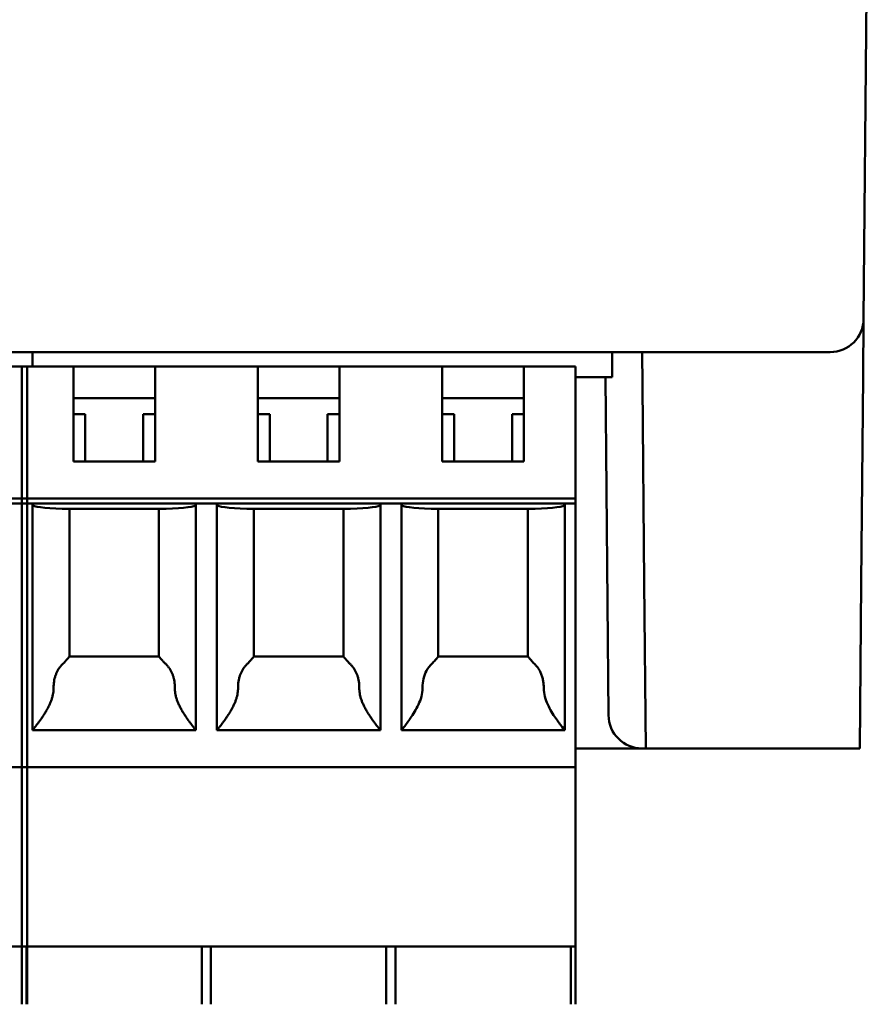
# Model space of a CAD drawing. Header units: inches. Extents: x 1.3 to 23.1, y 0.4 to 18.6.
# Tile 13 of 17: x 10.556 to 11.189, y 12.673 to 13.408. Entities that reach past the tile are written whole.
import ezdxf

# ---------------------------------------------------------------- set-up
doc = ezdxf.new("R2010")
doc.units = ezdxf.units.IN
doc.header["$LTSCALE"] = 0.8
doc.header["$MEASUREMENT"] = 0
doc.layers.add('Visible (ANSI)', color=7, linetype='Continuous', lineweight=50)

msp = doc.modelspace()

# ---------------------------------------------------------------- linework, layer by layer
at = {"layer": 'Visible (ANSI)'}
for p, q in [((11.18612, 13.18482), (11.1889, 13.50403)), ((11.18574, 13.14174), (11.18612, 13.18482)), ((9.97869, 13.16003), (11.13612, 13.16003)), ((10.56528, 13.16003), (10.56528, 13.1492)), ((10.56528, 13.1492), (10.56528, 13.16003)), ((10.99835, 13.14133), (10.99835, 13.16003)), ((11.02076, 13.16003), (11.02098, 13.13525)), ((11.16112, 13.16003), (11.13612, 13.16003)), ((10.51902, 13.1492), (10.56132, 13.1492)), ((10.5574, 13.1492), (10.5574, 13.13739)), ((10.5574, 13.1492), (10.59579, 13.1492)), ((10.56132, 13.13739), (10.56132, 13.1492)), ((10.59579, 13.1492), (10.65681, 13.1492)), ((10.59579, 13.13739), (10.59579, 13.1492)), ((10.73358, 13.1492), (10.65681, 13.1492)), ((10.65681, 13.1492), (10.65681, 13.13739)), ((10.73358, 13.1492), (10.79461, 13.1492)), ((10.73358, 13.13739), (10.73358, 13.1492)), ((10.87138, 13.1492), (10.79461, 13.1492)), ((10.79461, 13.1492), (10.79461, 13.13739)), ((10.87138, 13.1492), (10.9324, 13.1492)), ((10.87138, 13.13739), (10.87138, 13.1492)), ((10.97079, 13.1492), (10.9324, 13.1492)), ((10.9324, 13.1492), (10.9324, 13.13739)), ((10.97079, 13.13739), (10.97079, 13.1492)), ((10.5574, 13.13739), (10.5574, 13.05077)), ((10.56132, 13.05077), (10.56132, 13.13739)), ((10.59579, 13.07833), (10.59579, 13.13739)), ((10.65681, 13.13739), (10.65681, 13.07833)), ((10.73358, 13.07833), (10.73358, 13.13739)), ((10.79461, 13.13739), (10.79461, 13.07833)), ((10.87138, 13.07833), (10.87138, 13.13739)), ((10.9324, 13.13739), (10.9324, 13.07833)), ((10.97079, 13.14133), (10.99835, 13.14133)), ((10.97079, 13.05077), (10.97079, 13.13739)), ((10.99337, 13.14133), (10.99557, 12.88882)), ((11.18574, 13.14174), (11.1844, 12.98794)), ((11.02227, 12.98794), (11.02098, 13.13525)), ((10.65681, 13.12558), (10.59579, 13.12558)), ((10.79461, 13.12558), (10.73358, 13.12558)), ((10.9324, 13.12558), (10.87138, 13.12558)), ((10.60465, 13.11377), (10.59579, 13.11377)), ((10.60465, 13.11377), (10.60465, 13.07833)), ((10.65681, 13.11377), (10.64795, 13.11377)), ((10.64795, 13.07833), (10.64795, 13.11377)), ((10.74244, 13.11377), (10.73358, 13.11377)), ((10.74244, 13.11377), (10.74244, 13.07833)), ((10.79461, 13.11377), (10.78575, 13.11377)), ((10.78575, 13.07833), (10.78575, 13.11377)), ((10.88024, 13.11377), (10.87138, 13.11377)), ((10.88024, 13.11377), (10.88024, 13.07833)), ((10.9324, 13.11377), (10.92354, 13.11377)), ((10.92354, 13.07833), (10.92354, 13.11377)), ((10.65681, 13.07833), (10.59579, 13.07833)), ((10.79461, 13.07833), (10.73358, 13.07833)), ((10.9324, 13.07833), (10.87138, 13.07833)), ((10.14402, 13.05077), (10.56132, 13.05077)), ((10.5574, 13.05077), (10.5574, 13.04684)), ((10.5574, 13.05077), (10.97079, 13.05077)), ((10.56132, 13.04684), (10.56132, 13.05077)), ((10.97079, 13.05077), (10.97079, 13.04684)), ((10.56132, 13.04684), (10.54953, 13.04684)), ((10.5574, 13.04684), (10.5574, 12.85786)), ((10.56528, 13.04684), (10.5574, 13.04684)), ((10.56132, 12.85786), (10.56132, 13.04684)), ((10.56528, 13.04684), (10.68732, 13.04684)), ((10.56528, 12.87755), (10.56528, 13.04684)), ((10.66511, 13.0429), (10.58749, 13.0429)), ((10.59284, 13.0429), (10.59284, 12.93266)), ((10.65976, 12.93266), (10.65976, 13.0429)), ((10.70307, 13.04684), (10.68732, 13.04684)), ((10.68732, 13.04684), (10.68732, 12.87755)), ((10.70307, 13.04684), (10.82512, 13.04684)), ((10.70307, 12.87755), (10.70307, 13.04684)), ((10.80291, 13.0429), (10.72528, 13.0429)), ((10.73063, 13.0429), (10.73063, 12.93266)), ((10.79756, 12.93266), (10.79756, 13.0429)), ((10.84087, 13.04684), (10.82512, 13.04684)), ((10.82512, 13.04684), (10.82512, 12.87755)), ((10.84087, 13.04684), (10.96291, 13.04684)), ((10.84087, 12.87755), (10.84087, 13.04684)), ((10.94071, 13.0429), (10.86308, 13.0429)), ((10.86843, 13.0429), (10.86843, 12.93266)), ((10.93536, 12.93266), (10.93536, 13.0429)), ((10.97079, 13.04684), (10.96291, 13.04684)), ((10.96291, 13.04684), (10.96291, 12.87755)), ((10.97079, 12.85786), (10.97079, 13.04684)), ((11.02335, 12.86403), (11.02227, 12.98794)), ((11.1844, 12.98794), (11.18332, 12.86403)), ((10.59284, 12.93266), (10.65976, 12.93266)), ((10.73063, 12.93266), (10.79756, 12.93266)), ((10.86843, 12.93266), (10.93536, 12.93266)), ((10.68732, 12.87755), (10.56528, 12.87755)), ((10.82512, 12.87755), (10.70307, 12.87755)), ((10.84087, 12.87755), (10.96291, 12.87755)), ((10.5574, 12.85786), (10.5574, 12.84999)), ((10.56132, 12.84999), (10.56132, 12.85786)), ((10.97079, 12.86403), (11.02057, 12.86403)), ((10.97079, 12.84999), (10.97079, 12.85786)), ((11.02057, 12.86403), (11.02335, 12.86403)), ((11.02335, 12.86403), (11.18332, 12.86403)), ((10.56132, 12.84999), (10.14402, 12.84999)), ((10.5574, 12.84999), (10.5574, 12.71613)), ((10.97079, 12.84999), (10.5574, 12.84999)), ((10.56132, 12.71613), (10.56132, 12.84999)), ((10.97079, 12.71613), (10.97079, 12.84999)), ((10.56132, 12.71613), (10.14402, 12.71613)), ((10.5574, 12.71613), (10.5574, 12.67282)), ((10.97079, 12.71613), (10.5574, 12.71613)), ((10.56082, 12.71613), (10.56082, 12.67282)), ((10.56082, 12.71613), (10.56082, 12.67282)), ((10.56132, 12.67282), (10.56132, 12.71613)), ((10.69178, 12.71613), (10.69178, 12.67282)), ((10.69861, 12.71613), (10.69861, 12.67282)), ((10.82958, 12.71613), (10.82958, 12.67282)), ((10.83641, 12.71613), (10.83641, 12.67282)), ((10.96737, 12.71613), (10.96737, 12.67282)), ((10.97079, 12.71613), (10.97079, 12.67282))]:
    msp.add_line(p, q, dxfattribs=at)
for centre, start, end in [((11.16112, 13.18503), 270, 359.5), ((11.02057, 12.88903), 180.5, 270)]:
    msp.add_arc(centre, 0.025, start, end, dxfattribs=at)
for centre, start_param, end_param in [((10.60465, 13.04585), 0, 1.11977), ((10.64795, 13.04585), 2.021823, 3.141593), ((10.74244, 13.04585), 0, 1.11977), ((10.78575, 13.04585), 2.021823, 3.141593), ((10.88024, 13.04585), 0, 1.11977), ((10.92354, 13.04585), 2.021823, 3.141593)]:
    msp.add_ellipse(centre, major_axis=(-0.03937, 0), ratio=0.083333, start_param=start_param, end_param=end_param, dxfattribs=at)
for points, knots in [([(10.59284, 12.93266), (10.59284, 12.93264), (10.59282, 12.93262), (10.5928, 12.93258), (10.59277, 12.93255), (10.59274, 12.9325), (10.59269, 12.93243), (10.59264, 12.93237), (10.59257, 12.93229), (10.59249, 12.9322), (10.59242, 12.93211), (10.59232, 12.932), (10.59222, 12.93188), (10.59211, 12.93176), (10.59198, 12.93162), (10.59184, 12.93146), (10.59171, 12.9313), (10.59155, 12.93113), (10.59137, 12.93093), (10.5912, 12.93073), (10.59101, 12.93052), (10.5908, 12.93028), (10.59059, 12.93004), (10.59036, 12.92978), (10.59012, 12.9295), (10.58988, 12.92922), (10.58963, 12.92892), (10.58936, 12.9286)], [0, 0, 0, 0, 0.111111, 0.111111, 0.111111, 0.222222, 0.222222, 0.222222, 0.333333, 0.333333, 0.333333, 0.444444, 0.444444, 0.444444, 0.555556, 0.555556, 0.555556, 0.666667, 0.666667, 0.666667, 0.777778, 0.777778, 0.777778, 0.888889, 0.888889, 0.888889, 1, 1, 1, 1]), ([(10.66324, 12.9286), (10.66297, 12.92892), (10.66272, 12.92922), (10.66248, 12.9295), (10.66224, 12.92978), (10.66201, 12.93004), (10.6618, 12.93028), (10.66159, 12.93052), (10.6614, 12.93073), (10.66123, 12.93093), (10.66105, 12.93113), (10.6609, 12.9313), (10.66076, 12.93146), (10.66062, 12.93162), (10.66049, 12.93176), (10.66039, 12.93188), (10.66028, 12.932), (10.66019, 12.93211), (10.66011, 12.9322), (10.66003, 12.93229), (10.65997, 12.93237), (10.65991, 12.93243), (10.65986, 12.9325), (10.65983, 12.93255), (10.6598, 12.93258), (10.65978, 12.93262), (10.65976, 12.93264), (10.65976, 12.93266)], [0, 0, 0, 0, 0.111111, 0.111111, 0.111111, 0.222222, 0.222222, 0.222222, 0.333333, 0.333333, 0.333333, 0.444444, 0.444444, 0.444444, 0.555556, 0.555556, 0.555556, 0.666667, 0.666667, 0.666667, 0.777778, 0.777778, 0.777778, 0.888889, 0.888889, 0.888889, 1, 1, 1, 1]), ([(10.73063, 12.93266), (10.73063, 12.93264), (10.73062, 12.93262), (10.73059, 12.93258), (10.73057, 12.93255), (10.73053, 12.9325), (10.73048, 12.93243), (10.73043, 12.93237), (10.73037, 12.93229), (10.73029, 12.9322), (10.73021, 12.93211), (10.73012, 12.932), (10.73001, 12.93188), (10.7299, 12.93176), (10.72978, 12.93162), (10.72964, 12.93146), (10.7295, 12.9313), (10.72934, 12.93113), (10.72917, 12.93093), (10.729, 12.93073), (10.7288, 12.93052), (10.72859, 12.93028), (10.72838, 12.93004), (10.72816, 12.92978), (10.72792, 12.9295), (10.72767, 12.92922), (10.72742, 12.92892), (10.72716, 12.9286)], [0, 0, 0, 0, 0.111111, 0.111111, 0.111111, 0.222222, 0.222222, 0.222222, 0.333333, 0.333333, 0.333333, 0.444444, 0.444444, 0.444444, 0.555556, 0.555556, 0.555556, 0.666667, 0.666667, 0.666667, 0.777778, 0.777778, 0.777778, 0.888889, 0.888889, 0.888889, 1, 1, 1, 1]), ([(10.80103, 12.9286), (10.80077, 12.92892), (10.80052, 12.92922), (10.80028, 12.9295), (10.80004, 12.92978), (10.79981, 12.93004), (10.7996, 12.93028), (10.79939, 12.93052), (10.7992, 12.93073), (10.79902, 12.93093), (10.79885, 12.93113), (10.79869, 12.9313), (10.79855, 12.93146), (10.79841, 12.93162), (10.79829, 12.93176), (10.79818, 12.93188), (10.79807, 12.932), (10.79798, 12.93211), (10.7979, 12.9322), (10.79782, 12.93229), (10.79776, 12.93237), (10.79771, 12.93243), (10.79766, 12.9325), (10.79762, 12.93255), (10.7976, 12.93258), (10.79757, 12.93262), (10.79756, 12.93264), (10.79756, 12.93266)], [0, 0, 0, 0, 0.111111, 0.111111, 0.111111, 0.222222, 0.222222, 0.222222, 0.333333, 0.333333, 0.333333, 0.444444, 0.444444, 0.444444, 0.555556, 0.555556, 0.555556, 0.666667, 0.666667, 0.666667, 0.777778, 0.777778, 0.777778, 0.888889, 0.888889, 0.888889, 1, 1, 1, 1]), ([(10.86843, 12.93266), (10.86843, 12.93264), (10.86841, 12.93262), (10.86828, 12.93242), (10.86798, 12.93207), (10.86712, 12.9311), (10.86656, 12.93047), (10.86567, 12.92946), (10.86531, 12.92904), (10.86495, 12.9286)], [-0.24112362, -0.24112362, -0.24112362, -0.24112362, -0.23902387, -0.23902387, -0.23139114, -0.23139114, -0.22375841, -0.22375841, -0.21923274, -0.21923274, -0.21923274, -0.21923274]), ([(10.93883, 12.9286), (10.93847, 12.92904), (10.93811, 12.92946), (10.93723, 12.93047), (10.93666, 12.9311), (10.9358, 12.93207), (10.9355, 12.93242), (10.93537, 12.93262), (10.93536, 12.93264), (10.93536, 12.93266)], [-0.05745625, -0.05745625, -0.05745625, -0.05745625, -0.05293059, -0.05293059, -0.04529786, -0.04529786, -0.03766513, -0.03766513, -0.03556537, -0.03556537, -0.03556537, -0.03556537]), ([(10.58824, 12.92742), (10.58772, 12.92695), (10.58722, 12.92645), (10.58674, 12.92592), (10.58627, 12.92539), (10.58583, 12.92484), (10.58541, 12.92426), (10.58499, 12.92368), (10.58461, 12.92308), (10.58425, 12.92245), (10.58389, 12.92182), (10.58356, 12.92117), (10.58325, 12.9205), (10.58295, 12.91983), (10.58268, 12.91913), (10.58244, 12.91842), (10.5822, 12.91771), (10.58199, 12.91698), (10.58181, 12.91623), (10.58163, 12.91549), (10.58148, 12.91473), (10.58136, 12.91396), (10.58124, 12.91319), (10.58115, 12.91241), (10.5811, 12.91162), (10.58104, 12.91084), (10.58102, 12.91006), (10.58102, 12.90926)], [0, 0, 0, 0, 0.111111, 0.111111, 0.111111, 0.222222, 0.222222, 0.222222, 0.333333, 0.333333, 0.333333, 0.444444, 0.444444, 0.444444, 0.555556, 0.555556, 0.555556, 0.666667, 0.666667, 0.666667, 0.777778, 0.777778, 0.777778, 0.888889, 0.888889, 0.888889, 1, 1, 1, 1]), ([(10.66436, 12.92742), (10.66489, 12.92695), (10.66538, 12.92645), (10.66586, 12.92592), (10.66633, 12.92539), (10.66677, 12.92484), (10.66719, 12.92426), (10.66761, 12.92368), (10.668, 12.92308), (10.66835, 12.92245), (10.66871, 12.92182), (10.66905, 12.92117), (10.66935, 12.9205), (10.66965, 12.91983), (10.66992, 12.91913), (10.67016, 12.91842), (10.6704, 12.91771), (10.67061, 12.91698), (10.67079, 12.91623), (10.67098, 12.91549), (10.67112, 12.91473), (10.67124, 12.91396), (10.67136, 12.91319), (10.67145, 12.91241), (10.6715, 12.91162), (10.67156, 12.91084), (10.67158, 12.91005), (10.67158, 12.90926)], [0, 0, 0, 0, 0.111111, 0.111111, 0.111111, 0.222222, 0.222222, 0.222222, 0.333333, 0.333333, 0.333333, 0.444444, 0.444444, 0.444444, 0.555556, 0.555556, 0.555556, 0.666667, 0.666667, 0.666667, 0.777778, 0.777778, 0.777778, 0.888889, 0.888889, 0.888889, 1, 1, 1, 1]), ([(10.72604, 12.92742), (10.72551, 12.92695), (10.72501, 12.92645), (10.72454, 12.92592), (10.72407, 12.92539), (10.72362, 12.92484), (10.72321, 12.92426), (10.72279, 12.92368), (10.7224, 12.92308), (10.72204, 12.92245), (10.72168, 12.92182), (10.72135, 12.92117), (10.72105, 12.9205), (10.72075, 12.91983), (10.72048, 12.91913), (10.72023, 12.91842), (10.71999, 12.91771), (10.71978, 12.91698), (10.7196, 12.91623), (10.71942, 12.91549), (10.71927, 12.91473), (10.71915, 12.91396), (10.71903, 12.91319), (10.71895, 12.91241), (10.71889, 12.91162), (10.71884, 12.91084), (10.71881, 12.91006), (10.71882, 12.90926)], [0, 0, 0, 0, 0.111111, 0.111111, 0.111111, 0.222222, 0.222222, 0.222222, 0.333333, 0.333333, 0.333333, 0.444444, 0.444444, 0.444444, 0.555556, 0.555556, 0.555556, 0.666667, 0.666667, 0.666667, 0.777778, 0.777778, 0.777778, 0.888889, 0.888889, 0.888889, 1, 1, 1, 1]), ([(10.80215, 12.92742), (10.80268, 12.92695), (10.80318, 12.92645), (10.80365, 12.92592), (10.80412, 12.92539), (10.80457, 12.92484), (10.80499, 12.92426), (10.8054, 12.92368), (10.80579, 12.92308), (10.80615, 12.92245), (10.80651, 12.92182), (10.80684, 12.92117), (10.80714, 12.9205), (10.80744, 12.91983), (10.80772, 12.91913), (10.80796, 12.91842), (10.8082, 12.91771), (10.80841, 12.91698), (10.80859, 12.91623), (10.80877, 12.91549), (10.80892, 12.91473), (10.80904, 12.91396), (10.80916, 12.91319), (10.80924, 12.91241), (10.8093, 12.91162), (10.80936, 12.91084), (10.80938, 12.91005), (10.80937, 12.90926)], [0, 0, 0, 0, 0.111111, 0.111111, 0.111111, 0.222222, 0.222222, 0.222222, 0.333333, 0.333333, 0.333333, 0.444444, 0.444444, 0.444444, 0.555556, 0.555556, 0.555556, 0.666667, 0.666667, 0.666667, 0.777778, 0.777778, 0.777778, 0.888889, 0.888889, 0.888889, 1, 1, 1, 1]), ([(10.86383, 12.92742), (10.86219, 12.92593), (10.86062, 12.92392), (10.85863, 12.92024), (10.85785, 12.91818), (10.85684, 12.91387), (10.85661, 12.91162), (10.85661, 12.90945), (10.85661, 12.90936), (10.85661, 12.90926)], [0.04440082, 0.04440082, 0.04440082, 0.04440082, 0.06179062, 0.06179062, 0.07761466, 0.07761466, 0.0934387, 0.0934387, 0.09413737, 0.09413737, 0.09413737, 0.09413737]), ([(10.93995, 12.92742), (10.94063, 12.92681), (10.94126, 12.92616), (10.94184, 12.92546), (10.94243, 12.92477), (10.94297, 12.92403), (10.94347, 12.92325), (10.94396, 12.92247), (10.94441, 12.92164), (10.94481, 12.92079), (10.9452, 12.91993), (10.94555, 12.91904), (10.94585, 12.91811), (10.94615, 12.91719), (10.9464, 12.91624), (10.9466, 12.91527), (10.9468, 12.91429), (10.94694, 12.9133), (10.94704, 12.91229), (10.94713, 12.91129), (10.94718, 12.91028), (10.94717, 12.90926)], [0, 0, 0, 0, 0.142857, 0.142857, 0.142857, 0.285714, 0.285714, 0.285714, 0.428571, 0.428571, 0.428571, 0.571429, 0.571429, 0.571429, 0.714286, 0.714286, 0.714286, 0.857143, 0.857143, 0.857143, 1, 1, 1, 1]), ([(10.58102, 12.90926), (10.58103, 12.9086), (10.58101, 12.90792), (10.58096, 12.90725), (10.58091, 12.90657), (10.58083, 12.90589), (10.58071, 12.90519), (10.5806, 12.9045), (10.58046, 12.90379), (10.58028, 12.90306), (10.5801, 12.90234), (10.57989, 12.90159), (10.57964, 12.90082), (10.57938, 12.90005), (10.57909, 12.89926), (10.57876, 12.89844), (10.57842, 12.89763), (10.57805, 12.89679), (10.57763, 12.89593), (10.57722, 12.89508), (10.57676, 12.89421), (10.57629, 12.89335), (10.57581, 12.89248), (10.5753, 12.89162), (10.57479, 12.89079), (10.57428, 12.88995), (10.57376, 12.88914), (10.57325, 12.88836), (10.57274, 12.88759), (10.57224, 12.88685), (10.57176, 12.88616), (10.57128, 12.88547), (10.57082, 12.88482), (10.57038, 12.88422), (10.56995, 12.88362), (10.56954, 12.88307), (10.56916, 12.88256), (10.56878, 12.88205), (10.56843, 12.88158), (10.5681, 12.88116), (10.56778, 12.88074), (10.56749, 12.88036), (10.56722, 12.88001), (10.56696, 12.87967), (10.56672, 12.87937), (10.56651, 12.8791), (10.5663, 12.87884), (10.56612, 12.87861), (10.56597, 12.87841), (10.56581, 12.87822), (10.56568, 12.87806), (10.56558, 12.87793), (10.56548, 12.8778), (10.5654, 12.8777), (10.56535, 12.87764), (10.5653, 12.87758), (10.56528, 12.87755), (10.56528, 12.87755)], [0, 0, 0, 0, 0.052632, 0.052632, 0.052632, 0.105263, 0.105263, 0.105263, 0.157895, 0.157895, 0.157895, 0.210526, 0.210526, 0.210526, 0.263158, 0.263158, 0.263158, 0.315789, 0.315789, 0.315789, 0.368421, 0.368421, 0.368421, 0.421053, 0.421053, 0.421053, 0.473684, 0.473684, 0.473684, 0.526316, 0.526316, 0.526316, 0.578947, 0.578947, 0.578947, 0.631579, 0.631579, 0.631579, 0.684211, 0.684211, 0.684211, 0.736842, 0.736842, 0.736842, 0.789474, 0.789474, 0.789474, 0.842105, 0.842105, 0.842105, 0.894737, 0.894737, 0.894737, 0.947368, 0.947368, 0.947368, 1, 1, 1, 1]), ([(10.67158, 12.90926), (10.67157, 12.9086), (10.67159, 12.90792), (10.67164, 12.90725), (10.6717, 12.90657), (10.67178, 12.90589), (10.67189, 12.90519), (10.672, 12.9045), (10.67214, 12.90379), (10.67232, 12.90306), (10.6725, 12.90234), (10.67271, 12.90159), (10.67297, 12.90082), (10.67322, 12.90005), (10.67351, 12.89926), (10.67385, 12.89844), (10.67418, 12.89763), (10.67456, 12.89679), (10.67497, 12.89593), (10.67538, 12.89508), (10.67584, 12.89421), (10.67631, 12.89335), (10.67679, 12.89248), (10.6773, 12.89162), (10.67781, 12.89079), (10.67832, 12.88995), (10.67884, 12.88914), (10.67935, 12.88836), (10.67986, 12.88759), (10.68036, 12.88685), (10.68084, 12.88616), (10.68132, 12.88547), (10.68178, 12.88482), (10.68222, 12.88422), (10.68265, 12.88362), (10.68306, 12.88307), (10.68344, 12.88256), (10.68382, 12.88205), (10.68417, 12.88158), (10.6845, 12.88116), (10.68482, 12.88074), (10.68511, 12.88036), (10.68538, 12.88001), (10.68564, 12.87967), (10.68588, 12.87937), (10.68609, 12.8791), (10.6863, 12.87884), (10.68648, 12.87861), (10.68663, 12.87841), (10.68679, 12.87822), (10.68692, 12.87806), (10.68702, 12.87793), (10.68712, 12.8778), (10.6872, 12.8777), (10.68725, 12.87764), (10.6873, 12.87758), (10.68732, 12.87755), (10.68732, 12.87755)], [0, 0, 0, 0, 0.052632, 0.052632, 0.052632, 0.105263, 0.105263, 0.105263, 0.157895, 0.157895, 0.157895, 0.210526, 0.210526, 0.210526, 0.263158, 0.263158, 0.263158, 0.315789, 0.315789, 0.315789, 0.368421, 0.368421, 0.368421, 0.421053, 0.421053, 0.421053, 0.473684, 0.473684, 0.473684, 0.526316, 0.526316, 0.526316, 0.578947, 0.578947, 0.578947, 0.631579, 0.631579, 0.631579, 0.684211, 0.684211, 0.684211, 0.736842, 0.736842, 0.736842, 0.789474, 0.789474, 0.789474, 0.842105, 0.842105, 0.842105, 0.894737, 0.894737, 0.894737, 0.947368, 0.947368, 0.947368, 1, 1, 1, 1]), ([(10.71882, 12.90926), (10.71883, 12.9086), (10.7188, 12.90792), (10.71875, 12.90725), (10.7187, 12.90657), (10.71862, 12.90589), (10.71851, 12.90519), (10.7184, 12.9045), (10.71825, 12.90379), (10.71808, 12.90306), (10.7179, 12.90234), (10.71768, 12.90159), (10.71743, 12.90082), (10.71718, 12.90005), (10.71689, 12.89926), (10.71655, 12.89844), (10.71622, 12.89763), (10.71584, 12.89679), (10.71543, 12.89593), (10.71501, 12.89508), (10.71456, 12.89421), (10.71408, 12.89335), (10.7136, 12.89248), (10.7131, 12.89162), (10.71259, 12.89079), (10.71208, 12.88995), (10.71156, 12.88914), (10.71105, 12.88836), (10.71054, 12.88759), (10.71003, 12.88685), (10.70955, 12.88616), (10.70907, 12.88547), (10.70861, 12.88482), (10.70818, 12.88422), (10.70774, 12.88362), (10.70733, 12.88307), (10.70695, 12.88256), (10.70657, 12.88205), (10.70622, 12.88158), (10.7059, 12.88116), (10.70558, 12.88074), (10.70528, 12.88036), (10.70502, 12.88001), (10.70475, 12.87967), (10.70452, 12.87937), (10.70431, 12.8791), (10.7041, 12.87884), (10.70392, 12.87861), (10.70376, 12.87841), (10.70361, 12.87822), (10.70348, 12.87806), (10.70338, 12.87793), (10.70327, 12.8778), (10.7032, 12.8777), (10.70315, 12.87764), (10.7031, 12.87758), (10.70307, 12.87755), (10.70307, 12.87755)], [0, 0, 0, 0, 0.052632, 0.052632, 0.052632, 0.105263, 0.105263, 0.105263, 0.157895, 0.157895, 0.157895, 0.210526, 0.210526, 0.210526, 0.263158, 0.263158, 0.263158, 0.315789, 0.315789, 0.315789, 0.368421, 0.368421, 0.368421, 0.421053, 0.421053, 0.421053, 0.473684, 0.473684, 0.473684, 0.526316, 0.526316, 0.526316, 0.578947, 0.578947, 0.578947, 0.631579, 0.631579, 0.631579, 0.684211, 0.684211, 0.684211, 0.736842, 0.736842, 0.736842, 0.789474, 0.789474, 0.789474, 0.842105, 0.842105, 0.842105, 0.894737, 0.894737, 0.894737, 0.947368, 0.947368, 0.947368, 1, 1, 1, 1]), ([(10.80937, 12.90926), (10.80937, 12.9086), (10.80939, 12.90792), (10.80944, 12.90725), (10.80949, 12.90657), (10.80957, 12.90589), (10.80968, 12.90519), (10.80979, 12.9045), (10.80994, 12.90379), (10.81012, 12.90306), (10.81029, 12.90234), (10.81051, 12.90159), (10.81076, 12.90082), (10.81101, 12.90005), (10.81131, 12.89926), (10.81164, 12.89844), (10.81197, 12.89763), (10.81235, 12.89679), (10.81276, 12.89593), (10.81318, 12.89508), (10.81363, 12.89421), (10.81411, 12.89335), (10.81459, 12.89248), (10.81509, 12.89162), (10.8156, 12.89079), (10.81612, 12.88995), (10.81663, 12.88914), (10.81715, 12.88836), (10.81766, 12.88759), (10.81816, 12.88685), (10.81864, 12.88616), (10.81912, 12.88547), (10.81958, 12.88482), (10.82001, 12.88422), (10.82045, 12.88362), (10.82086, 12.88307), (10.82124, 12.88256), (10.82162, 12.88205), (10.82197, 12.88158), (10.82229, 12.88116), (10.82262, 12.88074), (10.82291, 12.88036), (10.82317, 12.88001), (10.82344, 12.87967), (10.82368, 12.87937), (10.82388, 12.8791), (10.82409, 12.87884), (10.82428, 12.87861), (10.82443, 12.87841), (10.82458, 12.87822), (10.82471, 12.87806), (10.82481, 12.87793), (10.82492, 12.8778), (10.82499, 12.8777), (10.82504, 12.87764), (10.82509, 12.87758), (10.82512, 12.87755), (10.82512, 12.87755)], [0, 0, 0, 0, 0.052632, 0.052632, 0.052632, 0.105263, 0.105263, 0.105263, 0.157895, 0.157895, 0.157895, 0.210526, 0.210526, 0.210526, 0.263158, 0.263158, 0.263158, 0.315789, 0.315789, 0.315789, 0.368421, 0.368421, 0.368421, 0.421053, 0.421053, 0.421053, 0.473684, 0.473684, 0.473684, 0.526316, 0.526316, 0.526316, 0.578947, 0.578947, 0.578947, 0.631579, 0.631579, 0.631579, 0.684211, 0.684211, 0.684211, 0.736842, 0.736842, 0.736842, 0.789474, 0.789474, 0.789474, 0.842105, 0.842105, 0.842105, 0.894737, 0.894737, 0.894737, 0.947368, 0.947368, 0.947368, 1, 1, 1, 1]), ([(10.85661, 12.90926), (10.85661, 12.90919), (10.85662, 12.90912), (10.85662, 12.90689), (10.85631, 12.90475), (10.85524, 12.90062), (10.85447, 12.89862), (10.85183, 12.89292), (10.84965, 12.88951), (10.84595, 12.88412), (10.84413, 12.88171), (10.84158, 12.87842), (10.84087, 12.87755), (10.84087, 12.87755)], [-0.2589731, -0.2589731, -0.2589731, -0.2589731, -0.2584119, -0.2584119, -0.2420061, -0.2420061, -0.2256002, -0.2256002, -0.1927884, -0.1927884, -0.1609972, -0.1609972, -0.129206, -0.129206, -0.129206, -0.129206]), ([(10.94717, 12.90926), (10.94717, 12.90919), (10.94717, 12.90912), (10.94717, 12.90689), (10.94747, 12.90475), (10.94854, 12.90062), (10.94931, 12.89862), (10.95195, 12.89292), (10.95413, 12.88951), (10.95783, 12.88412), (10.95965, 12.88171), (10.9622, 12.87842), (10.96291, 12.87755), (10.96291, 12.87755)], [-0.2589731, -0.2589731, -0.2589731, -0.2589731, -0.2584119, -0.2584119, -0.2420061, -0.2420061, -0.2256002, -0.2256002, -0.1927884, -0.1927884, -0.1609972, -0.1609972, -0.129206, -0.129206, -0.129206, -0.129206])]:
    msp.add_open_spline(points, degree=3, knots=knots, dxfattribs=at)
for points in [[(10.58936, 12.9286), (10.58902, 12.92819), (10.58865, 12.92779), (10.58824, 12.92742)], [(10.66324, 12.9286), (10.66358, 12.92819), (10.66395, 12.92779), (10.66436, 12.92742)], [(10.72716, 12.9286), (10.72682, 12.92819), (10.72644, 12.92779), (10.72604, 12.92742)], [(10.80103, 12.9286), (10.80137, 12.92819), (10.80175, 12.92779), (10.80215, 12.92742)], [(10.86495, 12.9286), (10.86461, 12.92819), (10.86424, 12.92779), (10.86383, 12.92742)], [(10.93883, 12.9286), (10.93917, 12.92819), (10.93954, 12.92779), (10.93995, 12.92742)]]:
    msp.add_open_spline(points, degree=3, dxfattribs=at)

doc.saveas('drawing.dxf')
